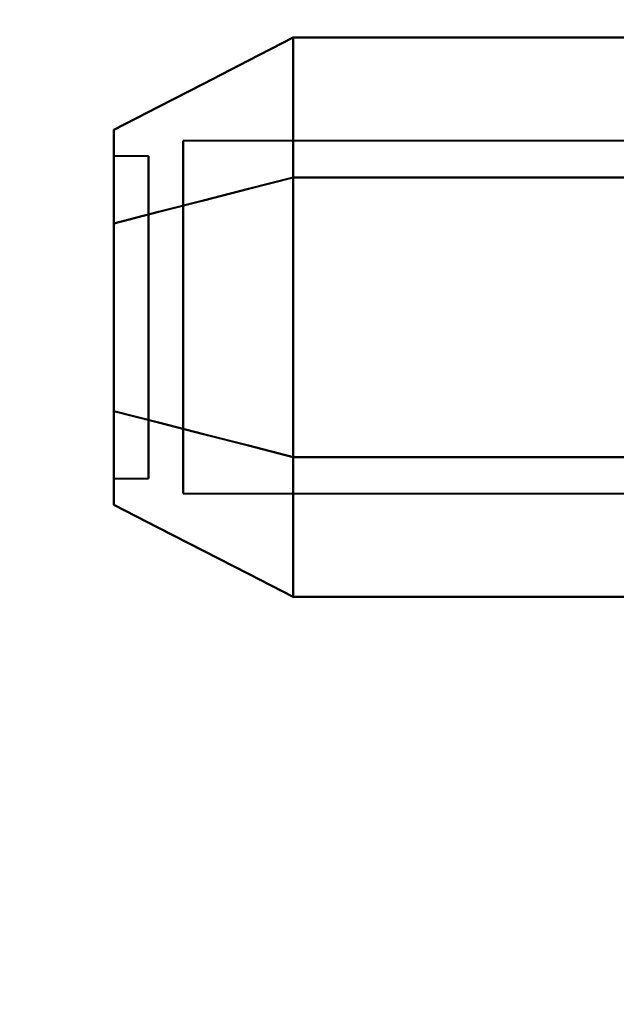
# Model space of a CAD drawing. Header units: millimetres. Extents: x -747 to 747, y -1110 to 610.
# Tile 72 of 93: x 567 to 576, y -315 to -301. Entities that reach past the tile are written whole.
import ezdxf

# ---------------------------------------------------------------- set-up
doc = ezdxf.new("R2010")
doc.units = ezdxf.units.MM
doc.layers.add('G-IMPT', color=8, linetype='Continuous', lineweight=40)

# ---------------------------------------------------------------- blocks, each defined once
blk = doc.blocks.new('NEXA 1000 CALQUES_dwg-755156-Niveau de réf_')
at = {"layer": 'G-IMPT'}
for p, q in [((581.5, -301.952), (569.611, -301.952)), ((581.5, -301.952), (569.611, -301.952)), ((581.5, -301.952), (569.611, -301.952)), ((581.5, -301.952), (569.611, -301.952)), ((569.611, -305.774), (569.611, -301.952)), ((569.611, -301.952), (569.611, -305.774)), ((569.611, -305.774), (569.611, -301.952)), ((569.611, -301.952), (569.611, -305.774)), ((569.611, -305.774), (569.611, -301.952)), ((569.611, -301.952), (569.611, -305.774)), ((569.611, -305.774), (569.611, -301.952)), ((569.611, -301.952), (569.611, -305.774)), ((569.111, -302.17), (568.611, -302.17)), ((569.111, -302.17), (568.611, -302.17)), ((569.111, -302.17), (568.611, -302.17)), ((569.111, -302.17), (568.611, -302.17)), ((568.611, -304.732), (568.611, -302.17)), ((568.611, -302.17), (568.611, -304.732)), ((568.611, -304.732), (568.611, -302.17)), ((568.611, -302.17), (568.611, -304.732)), ((568.611, -304.732), (568.611, -302.17)), ((568.611, -302.17), (568.611, -304.732)), ((568.611, -304.732), (568.611, -302.17)), ((568.611, -302.17), (568.611, -304.732)), ((569.111, -304.732), (569.111, -302.17)), ((569.111, -302.17), (569.111, -304.732)), ((569.111, -304.732), (569.111, -302.17)), ((569.111, -302.17), (569.111, -304.732)), ((569.111, -304.732), (569.111, -302.17)), ((569.111, -302.17), (569.111, -304.732)), ((569.111, -304.732), (569.111, -302.17)), ((569.111, -302.17), (569.111, -304.732)), ((569.611, -307.048), (569.611, -303.226)), ((569.611, -303.226), (569.611, -307.048)), ((569.611, -307.048), (569.611, -303.226)), ((569.611, -303.226), (569.611, -307.048)), ((569.611, -307.048), (569.611, -303.226)), ((569.611, -303.226), (569.611, -307.048)), ((569.611, -307.048), (569.611, -303.226)), ((569.611, -303.226), (569.611, -307.048)), ((568.611, -306.83), (568.611, -304.268)), ((568.611, -304.268), (568.611, -306.83)), ((568.611, -306.83), (568.611, -304.268)), ((568.611, -304.268), (568.611, -306.83)), ((568.611, -306.83), (568.611, -304.268)), ((568.611, -304.268), (568.611, -306.83)), ((568.611, -306.83), (568.611, -304.268)), ((568.611, -304.268), (568.611, -306.83)), ((569.111, -306.83), (569.111, -304.268)), ((569.111, -304.268), (569.111, -306.83)), ((569.111, -306.83), (569.111, -304.268)), ((569.111, -304.268), (569.111, -306.83)), ((569.111, -306.83), (569.111, -304.268)), ((569.111, -304.268), (569.111, -306.83)), ((569.111, -306.83), (569.111, -304.268)), ((569.111, -304.268), (569.111, -306.83)), ((568.611, -306.83), (569.111, -306.83)), ((568.611, -306.83), (569.111, -306.83)), ((568.611, -306.83), (569.111, -306.83)), ((568.611, -306.83), (569.111, -306.83)), ((569.611, -307.048), (581.5, -307.048)), ((569.611, -307.048), (581.5, -307.048)), ((569.611, -307.048), (581.5, -307.048)), ((569.611, -307.048), (581.5, -307.048))]:
    blk.add_line(p, q, dxfattribs=at)
at = {"layer": 'G-IMPT', "flags": 128}
for points in [[(568.611, -301.791), (569.259, -301.458), (569.908, -301.125), (570.556, -300.792), (571.204, -300.459)], [(571.204, -300.459), (570.556, -300.792), (569.908, -301.125), (569.259, -301.458), (568.611, -301.791)], [(568.611, -301.791), (569.259, -301.458), (569.908, -301.125), (570.556, -300.792), (571.204, -300.459)], [(571.204, -300.459), (570.556, -300.792), (569.908, -301.125), (569.259, -301.458), (568.611, -301.791)], [(568.611, -301.791), (569.259, -301.458), (569.908, -301.125), (570.556, -300.792), (571.204, -300.459)], [(571.204, -300.459), (570.556, -300.792), (569.908, -301.125), (569.259, -301.458), (568.611, -301.791)], [(568.611, -301.791), (569.259, -301.458), (569.908, -301.125), (570.556, -300.792), (571.204, -300.459)], [(571.204, -300.459), (570.556, -300.792), (569.908, -301.125), (569.259, -301.458), (568.611, -301.791)], [(571.204, -302.479), (571.204, -301.974), (571.204, -301.469), (571.204, -300.964), (571.204, -300.459)], [(571.204, -300.459), (573.704, -300.459), (576.204, -300.459), (578.704, -300.459), (581.204, -300.459)], [(571.204, -300.459), (571.204, -300.964), (571.204, -301.469), (571.204, -301.974), (571.204, -302.479)], [(581.204, -300.459), (578.704, -300.459), (576.204, -300.459), (573.704, -300.459), (571.204, -300.459)], [(571.204, -300.459), (571.204, -300.964), (571.204, -301.469), (571.204, -301.974), (571.204, -302.479)], [(571.204, -302.479), (571.204, -301.974), (571.204, -301.469), (571.204, -300.964), (571.204, -300.459)], [(571.204, -302.479), (571.204, -301.974), (571.204, -301.469), (571.204, -300.964), (571.204, -300.459)], [(571.204, -300.459), (573.704, -300.459), (576.204, -300.459), (578.704, -300.459), (581.204, -300.459)], [(571.204, -300.459), (571.204, -300.964), (571.204, -301.469), (571.204, -301.974), (571.204, -302.479)], [(581.204, -300.459), (578.704, -300.459), (576.204, -300.459), (573.704, -300.459), (571.204, -300.459)], [(571.204, -300.459), (571.204, -300.964), (571.204, -301.469), (571.204, -301.974), (571.204, -302.479)], [(571.204, -302.479), (571.204, -301.974), (571.204, -301.469), (571.204, -300.964), (571.204, -300.459)], [(571.204, -302.479), (571.204, -301.974), (571.204, -301.469), (571.204, -300.964), (571.204, -300.459)], [(571.204, -300.459), (573.704, -300.459), (576.204, -300.459), (578.704, -300.459), (581.204, -300.459)], [(571.204, -300.459), (571.204, -300.964), (571.204, -301.469), (571.204, -301.974), (571.204, -302.479)], [(581.204, -300.459), (578.704, -300.459), (576.204, -300.459), (573.704, -300.459), (571.204, -300.459)], [(571.204, -300.459), (571.204, -300.964), (571.204, -301.469), (571.204, -301.974), (571.204, -302.479)], [(571.204, -302.479), (571.204, -301.974), (571.204, -301.469), (571.204, -300.964), (571.204, -300.459)], [(571.204, -302.479), (571.204, -301.974), (571.204, -301.469), (571.204, -300.964), (571.204, -300.459)], [(571.204, -300.459), (573.704, -300.459), (576.204, -300.459), (578.704, -300.459), (581.204, -300.459)], [(571.204, -300.459), (571.204, -300.964), (571.204, -301.469), (571.204, -301.974), (571.204, -302.479)], [(581.204, -300.459), (578.704, -300.459), (576.204, -300.459), (573.704, -300.459), (571.204, -300.459)], [(571.204, -300.459), (571.204, -300.964), (571.204, -301.469), (571.204, -301.974), (571.204, -302.479)], [(571.204, -302.479), (571.204, -301.974), (571.204, -301.469), (571.204, -300.964), (571.204, -300.459)], [(568.611, -303.145), (569.259, -302.979), (569.908, -302.812), (570.556, -302.646), (571.204, -302.479)], [(571.204, -302.479), (570.556, -302.646), (569.908, -302.812), (569.259, -302.979), (568.611, -303.145)], [(568.611, -303.145), (569.259, -302.979), (569.908, -302.812), (570.556, -302.646), (571.204, -302.479)], [(571.204, -302.479), (570.556, -302.646), (569.908, -302.812), (569.259, -302.979), (568.611, -303.145)], [(568.611, -303.145), (569.259, -302.979), (569.908, -302.812), (570.556, -302.646), (571.204, -302.479)], [(571.204, -302.479), (570.556, -302.646), (569.908, -302.812), (569.259, -302.979), (568.611, -303.145)], [(568.611, -303.145), (569.259, -302.979), (569.908, -302.812), (570.556, -302.646), (571.204, -302.479)], [(571.204, -302.479), (570.556, -302.646), (569.908, -302.812), (569.259, -302.979), (568.611, -303.145)], [(568.611, -303.145), (569.259, -302.979), (569.908, -302.812), (570.556, -302.646), (571.204, -302.479)], [(571.204, -302.479), (570.556, -302.646), (569.908, -302.812), (569.259, -302.979), (568.611, -303.145)], [(568.611, -303.145), (569.259, -302.979), (569.908, -302.812), (570.556, -302.646), (571.204, -302.479)], [(571.204, -302.479), (570.556, -302.646), (569.908, -302.812), (569.259, -302.979), (568.611, -303.145)], [(568.611, -303.145), (569.259, -302.979), (569.908, -302.812), (570.556, -302.646), (571.204, -302.479)], [(571.204, -302.479), (570.556, -302.646), (569.908, -302.812), (569.259, -302.979), (568.611, -303.145)], [(568.611, -303.145), (569.259, -302.979), (569.908, -302.812), (570.556, -302.646), (571.204, -302.479)], [(571.204, -302.479), (570.556, -302.646), (569.908, -302.812), (569.259, -302.979), (568.611, -303.145)], [(571.204, -306.521), (571.204, -305.51), (571.204, -304.5), (571.204, -303.49), (571.204, -302.479)], [(571.204, -302.479), (573.704, -302.479), (576.204, -302.479), (578.704, -302.479), (581.204, -302.479)], [(581.204, -302.479), (578.704, -302.479), (576.204, -302.479), (573.704, -302.479), (571.204, -302.479)], [(571.204, -302.479), (573.704, -302.479), (576.204, -302.479), (578.704, -302.479), (581.204, -302.479)], [(571.204, -302.479), (571.204, -303.49), (571.204, -304.5), (571.204, -305.51), (571.204, -306.521)], [(581.204, -302.479), (578.704, -302.479), (576.204, -302.479), (573.704, -302.479), (571.204, -302.479)], [(571.204, -302.479), (571.204, -303.49), (571.204, -304.5), (571.204, -305.51), (571.204, -306.521)], [(571.204, -306.521), (571.204, -305.51), (571.204, -304.5), (571.204, -303.49), (571.204, -302.479)], [(571.204, -306.521), (571.204, -305.51), (571.204, -304.5), (571.204, -303.49), (571.204, -302.479)], [(571.204, -302.479), (573.704, -302.479), (576.204, -302.479), (578.704, -302.479), (581.204, -302.479)], [(581.204, -302.479), (578.704, -302.479), (576.204, -302.479), (573.704, -302.479), (571.204, -302.479)], [(571.204, -302.479), (573.704, -302.479), (576.204, -302.479), (578.704, -302.479), (581.204, -302.479)], [(571.204, -302.479), (571.204, -303.49), (571.204, -304.5), (571.204, -305.51), (571.204, -306.521)], [(581.204, -302.479), (578.704, -302.479), (576.204, -302.479), (573.704, -302.479), (571.204, -302.479)], [(571.204, -302.479), (571.204, -303.49), (571.204, -304.5), (571.204, -305.51), (571.204, -306.521)], [(571.204, -306.521), (571.204, -305.51), (571.204, -304.5), (571.204, -303.49), (571.204, -302.479)], [(571.204, -306.521), (571.204, -305.51), (571.204, -304.5), (571.204, -303.49), (571.204, -302.479)], [(571.204, -302.479), (573.704, -302.479), (576.204, -302.479), (578.704, -302.479), (581.204, -302.479)], [(581.204, -302.479), (578.704, -302.479), (576.204, -302.479), (573.704, -302.479), (571.204, -302.479)], [(571.204, -302.479), (573.704, -302.479), (576.204, -302.479), (578.704, -302.479), (581.204, -302.479)], [(571.204, -302.479), (571.204, -303.49), (571.204, -304.5), (571.204, -305.51), (571.204, -306.521)], [(581.204, -302.479), (578.704, -302.479), (576.204, -302.479), (573.704, -302.479), (571.204, -302.479)], [(571.204, -302.479), (571.204, -303.49), (571.204, -304.5), (571.204, -305.51), (571.204, -306.521)], [(571.204, -306.521), (571.204, -305.51), (571.204, -304.5), (571.204, -303.49), (571.204, -302.479)], [(571.204, -306.521), (571.204, -305.51), (571.204, -304.5), (571.204, -303.49), (571.204, -302.479)], [(571.204, -302.479), (573.704, -302.479), (576.204, -302.479), (578.704, -302.479), (581.204, -302.479)], [(581.204, -302.479), (578.704, -302.479), (576.204, -302.479), (573.704, -302.479), (571.204, -302.479)], [(571.204, -302.479), (573.704, -302.479), (576.204, -302.479), (578.704, -302.479), (581.204, -302.479)], [(571.204, -302.479), (571.204, -303.49), (571.204, -304.5), (571.204, -305.51), (571.204, -306.521)], [(581.204, -302.479), (578.704, -302.479), (576.204, -302.479), (573.704, -302.479), (571.204, -302.479)], [(571.204, -302.479), (571.204, -303.49), (571.204, -304.5), (571.204, -305.51), (571.204, -306.521)], [(571.204, -306.521), (571.204, -305.51), (571.204, -304.5), (571.204, -303.49), (571.204, -302.479)], [(568.611, -305.855), (569.259, -306.021), (569.908, -306.188), (570.556, -306.354), (571.204, -306.521)], [(571.204, -306.521), (570.556, -306.354), (569.908, -306.188), (569.259, -306.021), (568.611, -305.855)], [(568.611, -305.855), (569.259, -306.021), (569.908, -306.188), (570.556, -306.354), (571.204, -306.521)], [(571.204, -306.521), (570.556, -306.354), (569.908, -306.188), (569.259, -306.021), (568.611, -305.855)], [(568.611, -305.855), (569.259, -306.021), (569.908, -306.188), (570.556, -306.354), (571.204, -306.521)], [(571.204, -306.521), (570.556, -306.354), (569.908, -306.188), (569.259, -306.021), (568.611, -305.855)], [(568.611, -305.855), (569.259, -306.021), (569.908, -306.188), (570.556, -306.354), (571.204, -306.521)], [(571.204, -306.521), (570.556, -306.354), (569.908, -306.188), (569.259, -306.021), (568.611, -305.855)], [(568.611, -305.855), (569.259, -306.021), (569.908, -306.188), (570.556, -306.354), (571.204, -306.521)], [(571.204, -306.521), (570.556, -306.354), (569.908, -306.188), (569.259, -306.021), (568.611, -305.855)], [(568.611, -305.855), (569.259, -306.021), (569.908, -306.188), (570.556, -306.354), (571.204, -306.521)], [(571.204, -306.521), (570.556, -306.354), (569.908, -306.188), (569.259, -306.021), (568.611, -305.855)], [(568.611, -305.855), (569.259, -306.021), (569.908, -306.188), (570.556, -306.354), (571.204, -306.521)], [(571.204, -306.521), (570.556, -306.354), (569.908, -306.188), (569.259, -306.021), (568.611, -305.855)], [(568.611, -305.855), (569.259, -306.021), (569.908, -306.188), (570.556, -306.354), (571.204, -306.521)], [(571.204, -306.521), (570.556, -306.354), (569.908, -306.188), (569.259, -306.021), (568.611, -305.855)], [(571.204, -308.541), (571.204, -308.036), (571.204, -307.531), (571.204, -307.026), (571.204, -306.521)], [(571.204, -306.521), (573.704, -306.521), (576.204, -306.521), (578.704, -306.521), (581.204, -306.521)], [(581.204, -306.521), (578.704, -306.521), (576.204, -306.521), (573.704, -306.521), (571.204, -306.521)], [(571.204, -306.521), (573.704, -306.521), (576.204, -306.521), (578.704, -306.521), (581.204, -306.521)], [(571.204, -306.521), (571.204, -307.026), (571.204, -307.531), (571.204, -308.036), (571.204, -308.541)], [(581.204, -306.521), (578.704, -306.521), (576.204, -306.521), (573.704, -306.521), (571.204, -306.521)], [(571.204, -306.521), (571.204, -307.026), (571.204, -307.531), (571.204, -308.036), (571.204, -308.541)], [(571.204, -308.541), (571.204, -308.036), (571.204, -307.531), (571.204, -307.026), (571.204, -306.521)], [(571.204, -308.541), (571.204, -308.036), (571.204, -307.531), (571.204, -307.026), (571.204, -306.521)], [(571.204, -306.521), (573.704, -306.521), (576.204, -306.521), (578.704, -306.521), (581.204, -306.521)], [(581.204, -306.521), (578.704, -306.521), (576.204, -306.521), (573.704, -306.521), (571.204, -306.521)], [(571.204, -306.521), (573.704, -306.521), (576.204, -306.521), (578.704, -306.521), (581.204, -306.521)], [(571.204, -306.521), (571.204, -307.026), (571.204, -307.531), (571.204, -308.036), (571.204, -308.541)], [(581.204, -306.521), (578.704, -306.521), (576.204, -306.521), (573.704, -306.521), (571.204, -306.521)], [(571.204, -306.521), (571.204, -307.026), (571.204, -307.531), (571.204, -308.036), (571.204, -308.541)], [(571.204, -308.541), (571.204, -308.036), (571.204, -307.531), (571.204, -307.026), (571.204, -306.521)], [(571.204, -308.541), (571.204, -308.036), (571.204, -307.531), (571.204, -307.026), (571.204, -306.521)], [(571.204, -306.521), (573.704, -306.521), (576.204, -306.521), (578.704, -306.521), (581.204, -306.521)], [(581.204, -306.521), (578.704, -306.521), (576.204, -306.521), (573.704, -306.521), (571.204, -306.521)], [(571.204, -306.521), (573.704, -306.521), (576.204, -306.521), (578.704, -306.521), (581.204, -306.521)], [(571.204, -306.521), (571.204, -307.026), (571.204, -307.531), (571.204, -308.036), (571.204, -308.541)], [(581.204, -306.521), (578.704, -306.521), (576.204, -306.521), (573.704, -306.521), (571.204, -306.521)], [(571.204, -306.521), (571.204, -307.026), (571.204, -307.531), (571.204, -308.036), (571.204, -308.541)], [(571.204, -308.541), (571.204, -308.036), (571.204, -307.531), (571.204, -307.026), (571.204, -306.521)], [(571.204, -308.541), (571.204, -308.036), (571.204, -307.531), (571.204, -307.026), (571.204, -306.521)], [(571.204, -306.521), (573.704, -306.521), (576.204, -306.521), (578.704, -306.521), (581.204, -306.521)], [(581.204, -306.521), (578.704, -306.521), (576.204, -306.521), (573.704, -306.521), (571.204, -306.521)], [(571.204, -306.521), (573.704, -306.521), (576.204, -306.521), (578.704, -306.521), (581.204, -306.521)], [(571.204, -306.521), (571.204, -307.026), (571.204, -307.531), (571.204, -308.036), (571.204, -308.541)], [(581.204, -306.521), (578.704, -306.521), (576.204, -306.521), (573.704, -306.521), (571.204, -306.521)], [(571.204, -306.521), (571.204, -307.026), (571.204, -307.531), (571.204, -308.036), (571.204, -308.541)], [(571.204, -308.541), (571.204, -308.036), (571.204, -307.531), (571.204, -307.026), (571.204, -306.521)], [(571.204, -308.541), (570.556, -308.208), (569.908, -307.875), (569.259, -307.542), (568.611, -307.209)], [(568.611, -307.209), (569.259, -307.542), (569.908, -307.875), (570.556, -308.208), (571.204, -308.541)], [(571.204, -308.541), (570.556, -308.208), (569.908, -307.875), (569.259, -307.542), (568.611, -307.209)], [(568.611, -307.209), (569.259, -307.542), (569.908, -307.875), (570.556, -308.208), (571.204, -308.541)], [(571.204, -308.541), (570.556, -308.208), (569.908, -307.875), (569.259, -307.542), (568.611, -307.209)], [(568.611, -307.209), (569.259, -307.542), (569.908, -307.875), (570.556, -308.208), (571.204, -308.541)], [(571.204, -308.541), (570.556, -308.208), (569.908, -307.875), (569.259, -307.542), (568.611, -307.209)], [(568.611, -307.209), (569.259, -307.542), (569.908, -307.875), (570.556, -308.208), (571.204, -308.541)], [(581.204, -308.541), (578.704, -308.541), (576.204, -308.541), (573.704, -308.541), (571.204, -308.541)], [(571.204, -308.541), (573.704, -308.541), (576.204, -308.541), (578.704, -308.541), (581.204, -308.541)], [(581.204, -308.541), (578.704, -308.541), (576.204, -308.541), (573.704, -308.541), (571.204, -308.541)], [(571.204, -308.541), (573.704, -308.541), (576.204, -308.541), (578.704, -308.541), (581.204, -308.541)], [(581.204, -308.541), (578.704, -308.541), (576.204, -308.541), (573.704, -308.541), (571.204, -308.541)], [(571.204, -308.541), (573.704, -308.541), (576.204, -308.541), (578.704, -308.541), (581.204, -308.541)], [(581.204, -308.541), (578.704, -308.541), (576.204, -308.541), (573.704, -308.541), (571.204, -308.541)], [(571.204, -308.541), (573.704, -308.541), (576.204, -308.541), (578.704, -308.541), (581.204, -308.541)]]:
    blk.add_lwpolyline(points, dxfattribs=at)
at = {"layer": 'G-IMPT'}
for points in [[(568.611, -303.145), (568.611, -302.767), (568.611, -302.133), (568.611, -301.837), (568.611, -301.791)], [(568.611, -301.791), (568.611, -301.837), (568.611, -302.133), (568.611, -302.767), (568.611, -303.145)], [(568.611, -301.791), (568.611, -301.841), (568.611, -302.134), (568.611, -302.761), (568.611, -303.145)], [(568.611, -303.145), (568.611, -302.762), (568.611, -302.134), (568.611, -301.841), (568.611, -301.791)], [(568.611, -303.145), (568.611, -302.767), (568.611, -302.133), (568.611, -301.837), (568.611, -301.791)], [(568.611, -301.791), (568.611, -301.837), (568.611, -302.133), (568.611, -302.767), (568.611, -303.145)], [(568.611, -301.791), (568.611, -301.841), (568.611, -302.134), (568.611, -302.761), (568.611, -303.145)], [(568.611, -303.145), (568.611, -302.762), (568.611, -302.134), (568.611, -301.841), (568.611, -301.791)], [(568.611, -303.145), (568.611, -302.767), (568.611, -302.133), (568.611, -301.837), (568.611, -301.791)], [(568.611, -301.791), (568.611, -301.837), (568.611, -302.133), (568.611, -302.767), (568.611, -303.145)], [(568.611, -301.791), (568.611, -301.841), (568.611, -302.134), (568.611, -302.761), (568.611, -303.145)], [(568.611, -303.145), (568.611, -302.762), (568.611, -302.134), (568.611, -301.841), (568.611, -301.791)], [(568.611, -303.145), (568.611, -302.767), (568.611, -302.133), (568.611, -301.837), (568.611, -301.791)], [(568.611, -301.791), (568.611, -301.837), (568.611, -302.133), (568.611, -302.767), (568.611, -303.145)], [(568.611, -301.791), (568.611, -301.841), (568.611, -302.134), (568.611, -302.761), (568.611, -303.145)], [(568.611, -303.145), (568.611, -302.762), (568.611, -302.134), (568.611, -301.841), (568.611, -301.791)], [(568.611, -305.855), (568.611, -305.429), (568.611, -304.5), (568.611, -303.57), (568.611, -303.145)], [(568.611, -303.145), (568.611, -303.571), (568.611, -304.5), (568.611, -305.43), (568.611, -305.855)], [(568.611, -303.145), (568.611, -303.579), (568.611, -304.5), (568.611, -305.421), (568.611, -305.855)], [(568.611, -305.855), (568.611, -305.421), (568.611, -304.5), (568.611, -303.579), (568.611, -303.145)], [(568.611, -305.855), (568.611, -305.429), (568.611, -304.5), (568.611, -303.57), (568.611, -303.145)], [(568.611, -303.145), (568.611, -303.571), (568.611, -304.5), (568.611, -305.43), (568.611, -305.855)], [(568.611, -303.145), (568.611, -303.579), (568.611, -304.5), (568.611, -305.421), (568.611, -305.855)], [(568.611, -305.855), (568.611, -305.421), (568.611, -304.5), (568.611, -303.579), (568.611, -303.145)], [(568.611, -305.855), (568.611, -305.429), (568.611, -304.5), (568.611, -303.57), (568.611, -303.145)], [(568.611, -303.145), (568.611, -303.571), (568.611, -304.5), (568.611, -305.43), (568.611, -305.855)], [(568.611, -303.145), (568.611, -303.579), (568.611, -304.5), (568.611, -305.421), (568.611, -305.855)], [(568.611, -305.855), (568.611, -305.421), (568.611, -304.5), (568.611, -303.579), (568.611, -303.145)], [(568.611, -305.855), (568.611, -305.429), (568.611, -304.5), (568.611, -303.57), (568.611, -303.145)], [(568.611, -303.145), (568.611, -303.571), (568.611, -304.5), (568.611, -305.43), (568.611, -305.855)], [(568.611, -303.145), (568.611, -303.579), (568.611, -304.5), (568.611, -305.421), (568.611, -305.855)], [(568.611, -305.855), (568.611, -305.421), (568.611, -304.5), (568.611, -303.579), (568.611, -303.145)], [(568.611, -307.209), (568.611, -307.163), (568.611, -306.867), (568.611, -306.233), (568.611, -305.855)], [(568.611, -305.855), (568.611, -306.233), (568.611, -306.867), (568.611, -307.163), (568.611, -307.209)], [(568.611, -305.855), (568.611, -306.238), (568.611, -306.866), (568.611, -307.159), (568.611, -307.209)], [(568.611, -307.209), (568.611, -307.159), (568.611, -306.866), (568.611, -306.239), (568.611, -305.855)], [(568.611, -307.209), (568.611, -307.163), (568.611, -306.867), (568.611, -306.233), (568.611, -305.855)], [(568.611, -305.855), (568.611, -306.233), (568.611, -306.867), (568.611, -307.163), (568.611, -307.209)], [(568.611, -305.855), (568.611, -306.238), (568.611, -306.866), (568.611, -307.159), (568.611, -307.209)], [(568.611, -307.209), (568.611, -307.159), (568.611, -306.866), (568.611, -306.239), (568.611, -305.855)], [(568.611, -307.209), (568.611, -307.163), (568.611, -306.867), (568.611, -306.233), (568.611, -305.855)], [(568.611, -305.855), (568.611, -306.233), (568.611, -306.867), (568.611, -307.163), (568.611, -307.209)], [(568.611, -305.855), (568.611, -306.238), (568.611, -306.866), (568.611, -307.159), (568.611, -307.209)], [(568.611, -307.209), (568.611, -307.159), (568.611, -306.866), (568.611, -306.239), (568.611, -305.855)], [(568.611, -307.209), (568.611, -307.163), (568.611, -306.867), (568.611, -306.233), (568.611, -305.855)], [(568.611, -305.855), (568.611, -306.233), (568.611, -306.867), (568.611, -307.163), (568.611, -307.209)], [(568.611, -305.855), (568.611, -306.238), (568.611, -306.866), (568.611, -307.159), (568.611, -307.209)], [(568.611, -307.209), (568.611, -307.159), (568.611, -306.866), (568.611, -306.239), (568.611, -305.855)]]:
    blk.add_open_spline(points, degree=3, dxfattribs=at)

msp = doc.modelspace()

# ---------------------------------------------------------------- linework, layer by layer
at = {"color": 94, "lineweight": 30}
msp.add_circle((0, 0.5), 609.6, dxfattribs=at)

# ---------------------------------------------------------------- block references
at = {"layer": 'G-IMPT'}
msp.add_blockref('NEXA 1000 CALQUES_dwg-755156-Niveau de réf_', (0, -1), dxfattribs=at)

doc.saveas('drawing.dxf')
